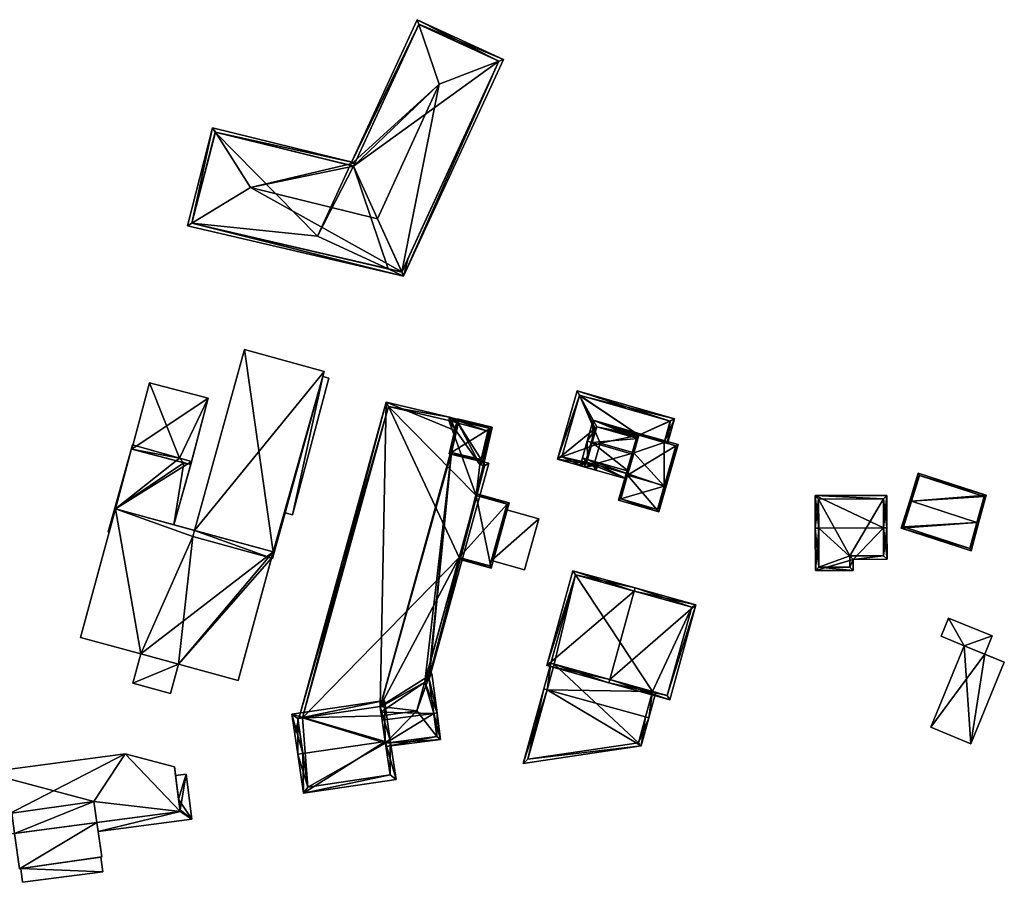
# Model space of a CAD drawing. Header units: inches. Extents: x 2528110 to 2532513, y 1151075 to 1152012.
# Tile 63 of 99: x 2531563 to 2531705, y 1151761 to 1151885. Entities that reach past the tile are written whole.
import ezdxf

# ---------------------------------------------------------------- set-up
doc = ezdxf.new("R2010")
doc.units = ezdxf.units.IN
doc.header["$MEASUREMENT"] = 0
for name, color, linetype in [('Flugdach', 10, 'Continuous'), ('Gebaeude Einzelhaus', 10, 'Continuous'), ('Offenes Gebaeude', 10, 'Continuous')]:
    doc.layers.add(name, color=color, linetype=linetype)

msp = doc.modelspace()

# ---------------------------------------------------------------- meshes
at = {"layer": 'Flugdach'}
mesh = msp.add_polyface(dxfattribs=at)
corners = [(2531602.741, 1151813.587, 398.576), (2531607.959, 1151833.311, 398.576), (2531607.078, 1151833.544, 398.543), (2531601.646, 1151813.877, 398.535), (2531607.078, 1151833.544, 398.534), (2531607.959, 1151833.311, 398.476), (2531607.078, 1151833.544, 398.443), (2531602.741, 1151813.587, 398.476), (2531601.646, 1151813.877, 398.435)]
mesh.append_faces([[corners[k] for k in face] for face in [(0, 2, 3), (0, 1, 2)]], dxfattribs={"color": 13})
mesh.append_faces([[corners[k] for k in face] for face in [(6, 7, 8), (6, 5, 7), (1, 0, 5), (5, 0, 7), (7, 3, 8), (7, 0, 3), (6, 4, 5), (5, 4, 1), (1, 4, 2)]], dxfattribs={"color": 41})
at = {"layer": 'Gebaeude Einzelhaus'}
mesh = msp.add_polyface(dxfattribs=at)
corners = [(2531618.763, 1151848.039, 406.551), (2531633.148, 1151879.279, 406.551), (2531632.478, 1151879.019, 406.757), (2531618.487, 1151848.636, 406.757), (2531623.9, 1151875.69, 409.395), (2531614.966, 1151856.291, 409.394), (2531616.512, 1151849.076, 406.551), (2531618.479, 1151848.618, 406.747), (2531620.695, 1151885.013, 406.551), (2531620.93, 1151884.329, 406.76), (2531611.029, 1151864.021, 406.551), (2531611.506, 1151863.904, 406.752), (2531632.485, 1151879.034, 406.75), (2531620.94, 1151884.35, 406.75), (2531611.524, 1151863.899, 406.76), (2531619.393, 1151850.603, 406.551), (2531591.587, 1151868.798, 406.752), (2531611.737, 1151864.362, 406.551), (2531591.2, 1151869.408, 406.551), (2531596.669, 1151860.788, 409.394), (2531611.524, 1151863.899, 406.752), (2531587.563, 1151855.296, 406.392), (2531588.177, 1151855.666, 406.595), (2531591.561, 1151868.804, 406.742), (2531588.175, 1151855.667, 406.594), (2531618.479, 1151848.618, 406.749), (2531616.512, 1151849.076, 391.225), (2531618.479, 1151848.618, 391.225), (2531632.485, 1151879.034, 391.225), (2531620.94, 1151884.35, 391.225), (2531611.524, 1151863.899, 391.225), (2531611.029, 1151864.021, 391.225), (2531606.31, 1151853.773, 391.225), (2531591.561, 1151868.804, 391.225), (2531588.175, 1151855.667, 391.225)]
mesh.append_faces([[corners[k] for k in face] for face in [(3, 0, 25), (3, 15, 0), (22, 21, 24), (21, 22, 0), (0, 22, 25), (16, 23, 18), (18, 24, 21), (18, 23, 24), (18, 17, 16), (16, 17, 11), (11, 17, 20), (22, 3, 19), (19, 3, 5), (22, 0, 3), (22, 21, 0), (18, 22, 16), (16, 22, 19), (18, 21, 22), (11, 19, 5), (20, 17, 11), (11, 17, 19), (19, 17, 16), (16, 17, 18), (0, 15, 3), (9, 8, 13), (10, 9, 11), (11, 9, 14), (10, 8, 9), (2, 12, 1), (1, 13, 8), (1, 12, 13), (6, 7, 0), (3, 2, 0), (0, 2, 1), (4, 11, 5), (8, 10, 9), (9, 10, 4), (4, 10, 11), (2, 9, 4), (1, 8, 2), (2, 8, 9), (6, 0, 7), (3, 4, 5), (0, 2, 3), (3, 2, 4), (0, 1, 2)]], dxfattribs={"color": 13})
mesh.append_faces([[corners[k] for k in face] for face in [(31, 32, 33), (33, 32, 34), (34, 32, 26), (25, 7, 3), (22, 6, 25), (25, 6, 7), (22, 34, 6), (6, 34, 26), (22, 24, 34), (24, 33, 34), (24, 23, 33), (23, 16, 33), (11, 10, 16), (16, 10, 33), (33, 10, 31), (31, 30, 32), (32, 30, 26), (26, 30, 27), (27, 30, 28), (28, 30, 29), (20, 11, 14), (20, 10, 11), (20, 30, 10), (10, 30, 31), (9, 20, 14), (9, 30, 20), (9, 29, 30), (9, 13, 29), (13, 12, 29), (29, 12, 28), (12, 2, 28), (3, 28, 2), (3, 27, 28), (7, 27, 3), (6, 27, 7), (6, 26, 27)]], dxfattribs={"color": 41})
mesh = msp.add_polyface(dxfattribs=at)
corners = [(2531599.945, 1151808.246, 402.445), (2531607.276, 1151834.261, 402.445), (2531595.804, 1151837.429, 402.445), (2531599.83, 1151807.302, 402.445), (2531588.598, 1151811.335, 402.445), (2531599.698, 1151807.338, 402.445), (2531588.598, 1151811.335, 390.945), (2531595.804, 1151837.429, 390.945), (2531599.698, 1151807.338, 390.945), (2531599.83, 1151807.302, 390.945), (2531601.646, 1151813.877, 398.435), (2531601.646, 1151813.877, 398.535), (2531607.276, 1151834.261, 390.945), (2531607.078, 1151833.544, 398.443), (2531607.078, 1151833.544, 398.534), (2531607.078, 1151833.544, 398.543), (2531588.359, 1151810.47, 390.945)]
mesh.append_faces([[corners[k] for k in face] for face in [(3, 0, 5), (0, 2, 4), (3, 1, 0), (0, 1, 2)]], dxfattribs={"color": 13})
mesh.append_faces([[corners[k] for k in face] for face in [(6, 8, 16), (6, 12, 8), (8, 12, 9), (6, 7, 12), (2, 1, 7), (7, 1, 12), (13, 1, 14), (1, 11, 15), (14, 1, 15), (10, 12, 13), (13, 12, 1), (10, 9, 12), (11, 3, 10), (3, 11, 1), (10, 3, 9), (9, 3, 8), (8, 3, 5), (7, 6, 2), (2, 6, 4)]], dxfattribs={"color": 41})
mesh = msp.add_polyface(dxfattribs=at)
corners = [(2531644.95, 1151820.988, 397.391), (2531640.978, 1151821.603, 396.562), (2531644.813, 1151820.508, 397.391), (2531646.389, 1151826.026, 397.391), (2531644.125, 1151830.793, 396.666), (2531643.8, 1151831.478, 396.562), (2531656.356, 1151824.042, 397.239), (2531656.837, 1151823.904, 397.239), (2531657.854, 1151827.461, 396.562), (2531652.709, 1151825.084, 397.239), (2531646.628, 1151826.301, 397.331), (2531646.537, 1151825.984, 397.391), (2531652.572, 1151824.603, 397.33), (2531645.165, 1151821.186, 397.391), (2531646.245, 1151820.877, 397.391), (2531646.521, 1151820.019, 397.391), (2531646.727, 1151820.74, 397.391), (2531641.596, 1151821.946, 396.666), (2531657.235, 1151827.118, 396.653), (2531644.144, 1151830.859, 396.654), (2531646.178, 1151820.638, 397.391), (2531644.144, 1151830.859, 391.686), (2531657.235, 1151827.118, 391.686), (2531641.596, 1151821.946, 391.686), (2531646.178, 1151820.638, 391.686), (2531646.246, 1151820.877, 391.686), (2531656.356, 1151824.042, 391.686), (2531652.709, 1151825.084, 391.686), (2531647.116, 1151823.926, 391.686), (2531651.981, 1151822.536, 391.686)]
mesh.append_faces([[corners[k] for k in face] for face in [(2, 20, 15), (15, 20, 16), (16, 20, 14), (2, 0, 20), (4, 5, 19), (18, 19, 5), (8, 18, 5), (8, 7, 18), (18, 7, 6), (1, 17, 2), (2, 17, 0), (5, 4, 1), (1, 4, 17), (14, 15, 16), (13, 2, 14), (14, 2, 15), (13, 0, 2), (11, 3, 13), (13, 3, 0), (9, 10, 12), (10, 3, 11), (9, 4, 10), (10, 4, 3), (6, 8, 9), (9, 8, 4), (4, 8, 5), (6, 7, 8), (5, 1, 4), (4, 1, 3), (3, 1, 0), (0, 1, 2)]], dxfattribs={"color": 13})
mesh.append_faces([[corners[k] for k in face] for face in [(23, 25, 24), (21, 28, 23), (23, 28, 25), (21, 27, 28), (28, 27, 29), (21, 22, 27), (27, 22, 26), (22, 18, 26), (26, 18, 6), (24, 14, 20), (24, 25, 14), (0, 24, 20), (0, 23, 24), (0, 17, 23), (17, 4, 23), (23, 4, 21), (4, 19, 21), (19, 18, 21), (21, 18, 22)]], dxfattribs={"color": 41})
mesh = msp.add_polyface(dxfattribs=at)
corners = [(2531631.253, 1151826.054, 398.922), (2531626.826, 1151827.29, 400.555), (2531626.775, 1151827.106, 400.555), (2531631.495, 1151826, 398.834), (2531630.633, 1151823.417, 398.884), (2531630.633, 1151823.415, 398.884), (2531630.369, 1151821.2, 398.765), (2531630.183, 1151821.5, 398.857), (2531629.939, 1151821.557, 398.946), (2531625.649, 1151822.565, 400.511), (2531622.437, 1151789.893, 398.519), (2531631.046, 1151821.041, 398.519), (2531615.367, 1151785.829, 400.555), (2531626.376, 1151825.66, 400.555), (2531621.796, 1151789.452, 398.697), (2531622.348, 1151789.832, 398.543), (2531615.474, 1151785.105, 400.45), (2531626.718, 1151827.119, 400.539), (2531625.385, 1151827.689, 400.144), (2531626.648, 1151826.821, 400.542), (2531616.239, 1151829.835, 397.562), (2531604.175, 1151784.31, 397.7), (2531603.634, 1151784.23, 397.562), (2531615.348, 1151785.958, 400.54), (2531603.084, 1151782.24, 397.562), (2531603.746, 1151782.338, 397.73), (2531603.525, 1151783.837, 397.562), (2531630.426, 1151820.674, 398.696), (2531629.768, 1151820.828, 398.936), (2531625.261, 1151827.205, 400.147), (2531616.594, 1151829.239, 397.7), (2531626.769, 1151807.444, 398.397), (2531629.238, 1151816.378, 398.397), (2531621.967, 1151790.069, 398.4), (2531621.967, 1151790.069, 391.207), (2531626.769, 1151807.444, 391.207), (2531630.426, 1151820.674, 391.207), (2531629.238, 1151816.378, 391.207), (2531629.768, 1151820.828, 391.207), (2531629.939, 1151821.557, 391.207), (2531626.648, 1151826.821, 391.207), (2531625.261, 1151827.205, 391.207), (2531616.594, 1151829.239, 391.207), (2531604.175, 1151784.31, 391.207), (2531630.899, 1151825.646, 391.207), (2531615.348, 1151785.958, 391.207), (2531620.659, 1151785.338, 391.207), (2531615.551, 1151784.584, 391.207)]
mesh.append_faces([[corners[k] for k in face] for face in [(24, 26, 25), (18, 30, 20), (20, 30, 22), (22, 30, 21), (18, 29, 30), (1, 17, 18), (18, 17, 29), (29, 17, 19), (1, 2, 17), (27, 15, 14), (7, 28, 8), (5, 6, 7), (7, 6, 28), (0, 3, 4), (4, 3, 5), (5, 3, 6), (2, 1, 0), (0, 1, 3), (11, 27, 6), (6, 27, 28), (11, 10, 27), (27, 10, 15), (24, 25, 26), (13, 23, 12), (13, 20, 23), (23, 20, 21), (21, 20, 22), (19, 18, 13), (13, 18, 20), (19, 17, 18), (18, 17, 1), (1, 17, 2), (14, 12, 16), (10, 9, 15), (15, 9, 14), (14, 9, 12), (12, 9, 13), (11, 6, 10), (10, 6, 9), (9, 6, 8), (8, 6, 7), (5, 7, 6), (3, 5, 6), (3, 4, 5), (3, 0, 4), (3, 1, 0), (0, 1, 2)]], dxfattribs={"color": 13})
mesh.append_faces([[corners[k] for k in face] for face in [(45, 46, 47), (45, 34, 46), (42, 35, 43), (43, 35, 45), (45, 35, 34), (42, 37, 35), (37, 38, 36), (38, 40, 39), (39, 40, 44), (42, 41, 37), (37, 41, 38), (38, 41, 40), (42, 43, 30), (30, 43, 21), (30, 41, 42), (30, 29, 41), (41, 29, 40), (40, 29, 19), (38, 39, 28), (28, 39, 8), (28, 27, 38), (38, 27, 36), (27, 32, 36), (36, 32, 37), (35, 31, 34), (34, 31, 33), (33, 31, 14), (14, 31, 27), (27, 31, 32)]], dxfattribs={"color": 41})
mesh = msp.add_polyface(dxfattribs=at)
corners = [(2531631.553, 1151826.24, 409.443), (2531625.349, 1151822.379, 409.443), (2531630.369, 1151821.2, 409.443), (2531626.531, 1151827.419, 409.443), (2531631.253, 1151826.054, 409.443), (2531630.183, 1151821.5, 409.443), (2531626.718, 1151827.119, 409.443), (2531625.649, 1151822.565, 409.443), (2531626.718, 1151827.119, 400.539), (2531631.253, 1151826.054, 398.922), (2531626.718, 1151827.119, 391.207), (2531631.253, 1151826.054, 391.207), (2531626.648, 1151826.821, 400.542), (2531626.376, 1151825.66, 400.555), (2531626.648, 1151826.821, 391.207), (2531625.649, 1151822.565, 400.511), (2531629.939, 1151821.557, 398.946), (2531630.183, 1151821.5, 398.857), (2531629.939, 1151821.557, 391.207), (2531630.183, 1151821.5, 391.207), (2531630.899, 1151825.646, 391.207)]
mesh.append_faces([[corners[k] for k in face] for face in [(7, 5, 1), (6, 7, 3), (3, 7, 1), (4, 6, 0), (0, 6, 3), (2, 5, 4), (1, 5, 2), (2, 4, 0), (3, 1, 0), (0, 1, 2)]], dxfattribs={"color": 13})
mesh.append_faces([[corners[k] for k in face] for face in [(11, 20, 10), (10, 20, 14), (11, 19, 20), (20, 19, 18), (17, 9, 5), (5, 9, 4), (17, 11, 9), (17, 19, 11), (17, 18, 19), (17, 16, 18), (17, 5, 16), (16, 5, 15), (15, 5, 7), (7, 13, 15), (12, 8, 14), (14, 8, 10), (7, 6, 13), (13, 6, 12), (12, 6, 8), (8, 9, 10), (10, 9, 11), (6, 4, 8), (8, 4, 9)]], dxfattribs={"color": 41})
mesh = msp.add_polyface(dxfattribs=at)
corners = [(2531651.11, 1151819.488, 398.136), (2531651.227, 1151819.896, 398.221), (2531645.282, 1151821.595, 398.221), (2531644.238, 1151820.671, 397.985), (2531644.561, 1151821.801, 398.221), (2531650.904, 1151818.766, 397.985), (2531645.25, 1151824.213, 398.932), (2531645.972, 1151824.007, 398.932), (2531651.916, 1151822.308, 398.932), (2531656.906, 1151824.145, 397.985), (2531652.709, 1151825.084, 398.06), (2531656.837, 1151823.904, 398.061), (2531646.113, 1151827.229, 397.985), (2531652.641, 1151824.848, 398.135), (2531652.572, 1151824.603, 398.211), (2531645.165, 1151821.186, 398.136), (2531646.628, 1151826.301, 398.212), (2531646.628, 1151826.301, 397.331), (2531652.572, 1151824.603, 397.33), (2531645.165, 1151821.186, 397.391), (2531646.537, 1151825.984, 397.391), (2531646.245, 1151820.877, 397.391), (2531651.11, 1151819.488, 391.686), (2531646.246, 1151820.877, 391.686), (2531647.116, 1151823.926, 391.686), (2531651.981, 1151822.536, 391.686)]
mesh.append_faces([[corners[k] for k in face] for face in [(6, 2, 4), (6, 7, 2), (10, 9, 11), (10, 12, 9), (14, 16, 13), (13, 16, 10), (10, 16, 12), (12, 16, 6), (6, 16, 7), (4, 15, 3), (3, 15, 5), (5, 15, 0), (4, 2, 15), (14, 7, 8), (13, 12, 14), (14, 12, 7), (7, 12, 6), (13, 10, 12), (12, 10, 9), (9, 10, 11), (7, 1, 8), (6, 2, 7), (7, 2, 1), (6, 4, 2), (0, 2, 5), (5, 2, 3), (3, 2, 4), (0, 1, 2)]], dxfattribs={"color": 13})
mesh.append_faces([[corners[k] for k in face] for face in [(23, 25, 22), (23, 24, 25), (22, 21, 23), (21, 15, 19), (22, 0, 21), (21, 0, 15), (20, 16, 17), (19, 7, 20), (20, 7, 16), (15, 2, 19), (19, 2, 7), (16, 14, 17), (17, 14, 18)]], dxfattribs={"color": 41})
mesh = msp.add_polyface(dxfattribs=at)
corners = [(2531656.395, 1151817.773, 401.166), (2531656.634, 1151817.705, 401.166), (2531658.355, 1151823.73, 398.677), (2531651.056, 1151819.299, 401.166), (2531652.538, 1151825.393, 398.677), (2531650.816, 1151819.368, 401.166), (2531649.77, 1151815.708, 399.744), (2531655.588, 1151814.045, 399.744), (2531652.709, 1151825.084, 398.776), (2531658.046, 1151823.559, 398.776), (2531650.079, 1151815.879, 399.837), (2531655.416, 1151814.354, 399.837), (2531656.376, 1151817.708, 401.141), (2531656.376, 1151817.708, 391.686), (2531658.046, 1151823.559, 391.686), (2531656.356, 1151824.042, 397.239), (2531656.356, 1151824.042, 391.686), (2531652.709, 1151825.084, 398.06), (2531652.709, 1151825.084, 397.239), (2531652.572, 1151824.603, 397.33), (2531652.572, 1151824.603, 398.211), (2531651.916, 1151822.308, 398.932), (2531651.227, 1151819.896, 398.221), (2531651.11, 1151819.488, 398.136), (2531650.079, 1151815.879, 391.686), (2531651.11, 1151819.488, 391.686), (2531655.416, 1151814.354, 391.686), (2531651.981, 1151822.536, 391.686), (2531652.709, 1151825.084, 391.686)]
mesh.append_faces([[corners[k] for k in face] for face in [(0, 9, 1), (1, 11, 12), (12, 0, 1), (1, 9, 2), (10, 11, 7), (7, 11, 1), (6, 10, 7), (3, 10, 5), (8, 3, 5), (5, 10, 6), (9, 8, 4), (2, 9, 4), (4, 8, 5), (3, 7, 0), (0, 7, 1), (3, 6, 7), (3, 5, 6), (3, 4, 5), (0, 2, 3), (3, 2, 4), (0, 1, 2)]], dxfattribs={"color": 13})
mesh.append_faces([[corners[k] for k in face] for face in [(16, 27, 28), (16, 13, 27), (27, 13, 25), (25, 13, 24), (24, 13, 26), (16, 14, 13), (12, 11, 13), (13, 11, 26), (11, 10, 26), (26, 10, 24), (3, 23, 10), (10, 23, 24), (24, 23, 25), (3, 22, 23), (8, 21, 3), (3, 21, 22), (17, 20, 8), (8, 20, 21), (18, 19, 17), (17, 19, 20), (8, 15, 17), (17, 15, 18), (15, 14, 16), (8, 9, 15), (15, 9, 14), (9, 13, 14), (9, 0, 13), (0, 12, 13)]], dxfattribs={"color": 41})
mesh = msp.add_polyface(dxfattribs=at)
corners = [(2531692.025, 1151815.543, 398.122), (2531702.818, 1151816.418, 397.647), (2531693.026, 1151819.603, 397.647), (2531701.488, 1151812.463, 398.122), (2531701.725, 1151812.388, 398.122), (2531691.788, 1151815.62, 398.122), (2531701.725, 1151812.386, 398.122), (2531693.19, 1151819.286, 397.676), (2531701.489, 1151812.465, 398.122), (2531702.514, 1151816.254, 397.675), (2531690.564, 1151811.686, 397.647), (2531700.645, 1151808.406, 397.647), (2531701.468, 1151812.388, 398.113), (2531690.876, 1151811.848, 397.676), (2531700.473, 1151808.725, 397.676), (2531701.489, 1151812.465, 392.083), (2531701.488, 1151812.463, 392.083), (2531702.514, 1151816.254, 392.083), (2531693.19, 1151819.286, 392.083), (2531692.025, 1151815.543, 392.083), (2531690.876, 1151811.848, 392.083), (2531700.473, 1151808.725, 392.083)]
mesh.append_faces([[corners[k] for k in face] for face in [(6, 12, 4), (10, 14, 11), (11, 14, 6), (6, 14, 12), (0, 13, 5), (5, 13, 10), (10, 13, 14), (4, 3, 8), (4, 12, 3), (8, 6, 4), (8, 11, 6), (0, 10, 8), (8, 10, 11), (0, 5, 10), (9, 7, 1), (4, 9, 1), (8, 4, 3), (3, 4, 6), (8, 9, 4), (1, 7, 2), (2, 7, 5), (5, 7, 0), (4, 3, 6), (0, 2, 5), (4, 1, 3), (3, 1, 0), (0, 1, 2)]], dxfattribs={"color": 13})
mesh.append_faces([[corners[k] for k in face] for face in [(16, 20, 19), (16, 21, 20), (12, 16, 3), (12, 14, 16), (16, 14, 21), (14, 13, 21), (21, 13, 20), (13, 19, 20), (13, 0, 19), (15, 19, 17), (17, 19, 18), (15, 16, 19), (0, 7, 19), (19, 7, 18), (7, 9, 18), (18, 9, 17), (8, 15, 9), (9, 15, 17), (8, 3, 15), (15, 3, 16)]], dxfattribs={"color": 41})
mesh = msp.add_polyface(dxfattribs=at)
corners = [(2531629.238, 1151816.378, 398.397), (2531633.994, 1151815.323, 397.992), (2531629.305, 1151816.618, 398.397), (2531631.391, 1151805.908, 397.992), (2531626.769, 1151807.444, 398.397), (2531626.703, 1151807.203, 398.397), (2531631.218, 1151806.215, 398.013), (2531633.686, 1151815.148, 398.013), (2531629.238, 1151816.378, 391.207), (2531633.686, 1151815.148, 391.207), (2531626.769, 1151807.444, 391.207), (2531631.218, 1151806.215, 391.207), (2531631.433, 1151806.994, 397.031), (2531633.471, 1151814.371, 397.133), (2531631.433, 1151806.994, 397.131), (2531633.471, 1151814.371, 397.033)]
mesh.append_faces([[corners[k] for k in face] for face in [(1, 7, 2), (2, 7, 0), (1, 6, 7), (6, 5, 4), (1, 3, 6), (6, 3, 5), (3, 4, 5), (3, 0, 4), (3, 1, 0), (0, 1, 2)]], dxfattribs={"color": 13})
mesh.append_faces([[corners[k] for k in face] for face in [(9, 10, 8), (9, 11, 10), (7, 13, 15), (12, 9, 15), (15, 9, 7), (12, 11, 9), (13, 6, 14), (14, 6, 12), (6, 13, 7), (12, 6, 11), (11, 6, 10), (10, 6, 4), (0, 7, 8), (8, 7, 9)]], dxfattribs={"color": 41})
mesh = msp.add_polyface(dxfattribs=at)
corners = [(2531683.646, 1151807.169, 400.03), (2531678.174, 1151805.543, 399.302), (2531683.651, 1151805.556, 399.302), (2531678.658, 1151811.666, 402.067), (2531678.158, 1151811.665, 402.067), (2531688.01, 1151811.692, 402.067), (2531688.521, 1151807.183, 400.03), (2531688.51, 1151811.693, 402.067), (2531688.498, 1151816.401, 400.409), (2531678.145, 1151816.374, 400.409), (2531688.02, 1151807.681, 400.256), (2531687.999, 1151815.9, 400.585), (2531678.646, 1151815.875, 400.585), (2531678.673, 1151806.044, 399.528), (2531683.15, 1151806.055, 399.528), (2531683.145, 1151807.668, 400.256), (2531683.145, 1151807.668, 391.963), (2531683.15, 1151806.055, 391.963), (2531688.02, 1151807.681, 391.963), (2531687.999, 1151815.9, 391.963), (2531678.646, 1151815.875, 391.963), (2531678.673, 1151806.044, 391.963)]
mesh.append_faces([[corners[k] for k in face] for face in [(15, 10, 0), (14, 15, 0), (2, 13, 14), (2, 14, 0), (1, 13, 2), (3, 13, 4), (12, 3, 4), (4, 13, 1), (11, 12, 9), (9, 12, 4), (8, 11, 9), (5, 11, 7), (10, 5, 7), (7, 11, 8), (0, 10, 6), (6, 10, 7), (5, 9, 3), (3, 9, 4), (7, 8, 5), (5, 8, 9), (5, 6, 7), (3, 0, 5), (5, 0, 6), (4, 1, 3), (3, 1, 0), (0, 1, 2)]], dxfattribs={"color": 13})
mesh.append_faces([[corners[k] for k in face] for face in [(16, 21, 20), (16, 20, 19), (16, 19, 18), (17, 21, 16), (14, 21, 17), (13, 21, 14), (20, 21, 3), (3, 21, 13), (12, 20, 3), (19, 20, 11), (11, 20, 12), (18, 19, 5), (5, 19, 11), (10, 18, 5), (16, 18, 15), (15, 18, 10), (17, 16, 14), (14, 16, 15)]], dxfattribs={"color": 41})
mesh = msp.add_polyface(dxfattribs=at)
corners = [(2531580.823, 1151793.538, 404.752), (2531599.945, 1151808.246, 404.752), (2531577.191, 1151814.441, 404.752), (2531586.278, 1151792.051, 404.752), (2531594.898, 1151789.705, 404.752), (2531572.144, 1151795.9, 404.752), (2531579.675, 1151789.321, 404.752), (2531585.13, 1151787.836, 404.752), (2531588.598, 1151811.335, 402.445), (2531599.945, 1151808.246, 402.445), (2531585.599, 1151812.152, 398.328), (2531588.598, 1151811.335, 390.945), (2531585.599, 1151812.152, 398.428), (2531577.191, 1151814.441, 390.945), (2531577.191, 1151814.441, 398.778), (2531577.191, 1151814.441, 398.878), (2531576.282, 1151811.102, 398.777), (2531572.144, 1151795.9, 390.945), (2531576.282, 1151811.102, 398.877), (2531580.823, 1151793.538, 390.945), (2531579.675, 1151789.321, 390.945), (2531585.13, 1151787.836, 390.945), (2531586.278, 1151792.051, 390.945), (2531594.898, 1151789.705, 390.945), (2531599.698, 1151807.338, 402.445), (2531599.698, 1151807.338, 390.945), (2531588.359, 1151810.47, 390.945)]
mesh.append_faces([[corners[k] for k in face] for face in [(3, 6, 7), (3, 0, 6), (0, 2, 5), (4, 1, 3), (3, 1, 0), (0, 1, 2)]], dxfattribs={"color": 13})
mesh.append_faces([[corners[k] for k in face] for face in [(20, 22, 21), (22, 25, 23), (22, 26, 25), (26, 13, 11), (20, 19, 22), (22, 19, 26), (26, 19, 13), (13, 19, 17), (4, 24, 1), (1, 24, 9), (4, 23, 24), (24, 23, 25), (4, 3, 23), (23, 3, 22), (3, 7, 22), (22, 7, 21), (7, 6, 21), (21, 6, 20), (6, 0, 20), (20, 0, 19), (0, 5, 19), (19, 5, 17), (13, 16, 14), (18, 2, 15), (16, 5, 18), (18, 5, 2), (13, 17, 16), (16, 17, 5), (2, 12, 15), (10, 13, 14), (10, 11, 13), (2, 8, 12), (12, 8, 10), (10, 8, 11), (2, 1, 8), (8, 1, 9)]], dxfattribs={"color": 41})
mesh = msp.add_polyface(dxfattribs=at)
corners = [(2531648.496, 1151789.838, 406.013), (2531648.363, 1151789.356, 406.013), (2531657.151, 1151786.925, 403.406), (2531660.94, 1151800.623, 403.406), (2531652.018, 1151802.572, 406.014), (2531652.151, 1151803.054, 406.014), (2531643.188, 1151805.534, 403.406), (2531639.399, 1151791.835, 403.406), (2531656.803, 1151787.541, 403.549), (2531640.015, 1151792.184, 403.546), (2531660.325, 1151800.274, 403.549), (2531643.536, 1151804.919, 403.546), (2531660.325, 1151800.274, 391.433), (2531643.536, 1151804.919, 391.433), (2531640.015, 1151792.184, 391.433), (2531640.015, 1151792.184, 401.09), (2531654.694, 1151788.124, 401.09), (2531656.803, 1151787.541, 391.433), (2531640.494, 1151792.052, 401.09), (2531640.494, 1151792.052, 391.433), (2531654.694, 1151788.124, 391.433)]
mesh.append_faces([[corners[k] for k in face] for face in [(11, 9, 7), (6, 11, 7), (4, 11, 5), (10, 4, 5), (5, 11, 6), (3, 8, 10), (3, 10, 5), (2, 8, 3), (0, 8, 1), (9, 0, 1), (7, 9, 1), (1, 8, 2), (4, 7, 0), (0, 7, 1), (4, 6, 7), (4, 5, 6), (0, 3, 4), (4, 3, 5), (0, 2, 3), (0, 1, 2)]], dxfattribs={"color": 13})
mesh.append_faces([[corners[k] for k in face] for face in [(13, 19, 14), (12, 20, 13), (13, 20, 19), (12, 17, 20), (10, 8, 12), (12, 8, 17), (17, 16, 20), (18, 15, 19), (19, 15, 14), (18, 9, 15), (16, 0, 18), (18, 0, 9), (17, 8, 16), (16, 8, 0), (13, 15, 11), (11, 15, 9), (13, 14, 15), (4, 13, 11), (4, 12, 13), (4, 10, 12)]], dxfattribs={"color": 41})
mesh = msp.add_polyface(dxfattribs=at)
corners = [(2531700.618, 1151780.579, 401.302), (2531699.638, 1151794.708, 401.302), (2531694.816, 1151782.96, 401.302), (2531705.439, 1151792.328, 401.302), (2531699.638, 1151794.708, 398.3), (2531703.686, 1151796.125, 398.3), (2531697.398, 1151798.705, 398.3), (2531702.605, 1151793.49, 398.3), (2531696.316, 1151796.07, 398.3), (2531700.618, 1151780.579, 392.424), (2531694.816, 1151782.96, 392.424), (2531705.439, 1151792.328, 392.425), (2531702.605, 1151793.491, 392.425), (2531699.638, 1151794.707, 392.425), (2531697.398, 1151798.705, 392.425), (2531703.686, 1151796.125, 392.425), (2531696.316, 1151796.07, 392.425), (2531702.605, 1151793.49, 392.425)]
mesh.append_faces([[corners[k] for k in face] for face in [(4, 6, 8), (7, 5, 4), (4, 5, 6), (3, 1, 0), (0, 1, 2)]], dxfattribs={"color": 13})
mesh.append_faces([[corners[k] for k in face] for face in [(14, 13, 16), (14, 15, 13), (13, 15, 17), (15, 5, 17), (17, 5, 7), (8, 16, 4), (4, 16, 13), (8, 6, 16), (16, 6, 14), (6, 5, 14), (14, 5, 15), (12, 10, 13), (11, 9, 12), (12, 9, 10), (4, 2, 1), (13, 10, 4), (4, 10, 2), (3, 7, 1), (1, 7, 4), (3, 11, 7), (7, 11, 12), (3, 0, 11), (11, 0, 9), (0, 2, 9), (9, 2, 10)]], dxfattribs={"color": 41})
mesh = msp.add_polyface(dxfattribs=at)
corners = [(2531653.676, 1151784.441, 401.09), (2531653.038, 1151780.258, 400.867), (2531654.158, 1151784.308, 401.09), (2531639.475, 1151788.368, 401.09), (2531636.014, 1151777.729, 400.497), (2531638.994, 1151788.501, 401.09), (2531640.015, 1151792.184, 401.09), (2531640.833, 1151795.151, 401.09), (2531640.835, 1151795.15, 401.09), (2531654.694, 1151788.124, 401.09), (2531640.494, 1151792.052, 401.09), (2531655.176, 1151787.991, 401.09), (2531636.701, 1151778.336, 400.538), (2531652.643, 1151780.705, 400.884), (2531654.694, 1151788.124, 391.433), (2531652.643, 1151780.705, 391.433), (2531636.701, 1151778.336, 391.433), (2531640.494, 1151792.052, 391.433)]
mesh.append_faces([[corners[k] for k in face] for face in [(3, 6, 10), (6, 7, 8), (3, 5, 6), (6, 5, 7), (2, 9, 11), (2, 0, 9), (1, 13, 2), (2, 13, 0), (1, 12, 13), (12, 5, 3), (1, 4, 12), (12, 4, 5), (9, 2, 11), (9, 0, 2), (6, 3, 10), (10, 3, 9), (9, 3, 0), (6, 5, 3), (8, 7, 6), (6, 7, 5), (4, 3, 5), (4, 1, 3), (3, 1, 0), (0, 1, 2)]], dxfattribs={"color": 13})
mesh.append_faces([[corners[k] for k in face] for face in [(15, 17, 14), (15, 16, 17), (13, 12, 15), (15, 12, 16), (16, 3, 17), (17, 3, 10), (16, 12, 3), (15, 0, 13), (15, 14, 0), (0, 14, 9)]], dxfattribs={"color": 41})
mesh = msp.add_polyface(dxfattribs=at)
corners = [(2531616.131, 1151780.648, 399.53), (2531616.204, 1151780.152, 399.305), (2531624.1, 1151781.198, 399.305), (2531623.1, 1151784.942, 401.036), (2531623.595, 1151785.008, 401.036), (2531615.643, 1151783.954, 401.036), (2531621.796, 1151789.452, 398.697), (2531622.842, 1151790.689, 398.148), (2531621.967, 1151790.069, 398.4), (2531622.111, 1151790.592, 398.148), (2531615.474, 1151785.105, 400.45), (2531623.539, 1151781.628, 399.53), (2531622.412, 1151790.128, 398.4), (2531623.539, 1151781.628, 391.207), (2531622.412, 1151790.128, 391.207), (2531621.967, 1151790.069, 391.207), (2531616.131, 1151780.648, 391.207), (2531620.659, 1151785.338, 391.207), (2531615.551, 1151784.584, 391.207)]
mesh.append_faces([[corners[k] for k in face] for face in [(9, 12, 8), (12, 4, 3), (9, 7, 12), (12, 7, 4), (2, 11, 4), (4, 11, 3), (2, 1, 11), (11, 1, 0), (3, 10, 5), (3, 6, 10), (6, 7, 8), (8, 7, 9), (3, 4, 6), (6, 4, 7), (0, 3, 5), (0, 2, 3), (3, 2, 4), (0, 1, 2)]], dxfattribs={"color": 13})
mesh.append_faces([[corners[k] for k in face] for face in [(18, 17, 16), (16, 17, 13), (13, 17, 14), (14, 17, 15), (13, 11, 16), (16, 11, 0), (8, 12, 15), (15, 12, 14), (12, 13, 14), (3, 11, 12), (12, 11, 13)]], dxfattribs={"color": 41})
mesh = msp.add_polyface(dxfattribs=at)
corners = [(2531616.092, 1151780.909, 405.251), (2531615.98, 1151786.809, 403.117), (2531602.619, 1151784.839, 403.117), (2531616.834, 1151781.018, 405.251), (2531604.215, 1151779.157, 405.251), (2531603.473, 1151779.048, 405.251), (2531604.296, 1151773.465, 403.117), (2531617.658, 1151775.436, 403.117), (2531603.471, 1151784.206, 403.391), (2531604.929, 1151774.318, 403.401), (2531616.806, 1151776.069, 403.401), (2531615.348, 1151785.958, 403.39), (2531616.131, 1151780.648, 399.53), (2531615.643, 1151783.954, 401.036), (2531616.806, 1151776.069, 391.207), (2531616.131, 1151780.648, 391.207), (2531615.474, 1151785.105, 400.45), (2531615.367, 1151785.829, 400.555), (2531615.348, 1151785.958, 400.54), (2531604.175, 1151784.31, 397.7), (2531603.471, 1151784.206, 391.207), (2531604.175, 1151784.31, 391.207), (2531604.929, 1151774.318, 391.207), (2531615.348, 1151785.958, 391.207), (2531615.551, 1151784.584, 391.207)]
mesh.append_faces([[corners[k] for k in face] for face in [(11, 8, 1), (0, 11, 3), (10, 0, 3), (3, 11, 1), (7, 10, 3), (6, 9, 10), (6, 10, 7), (4, 9, 5), (8, 4, 5), (5, 9, 6), (1, 8, 2), (2, 8, 5), (0, 7, 3), (5, 6, 4), (4, 6, 0), (0, 6, 7), (0, 2, 4), (4, 2, 5), (3, 1, 0), (0, 1, 2)]], dxfattribs={"color": 13})
mesh.append_faces([[corners[k] for k in face] for face in [(21, 22, 20), (21, 15, 22), (22, 15, 14), (21, 24, 15), (21, 23, 24), (10, 9, 14), (14, 9, 22), (4, 8, 9), (9, 8, 22), (22, 8, 20), (20, 19, 21), (20, 8, 19), (19, 8, 18), (18, 8, 11), (11, 17, 18), (11, 16, 17), (0, 13, 11), (11, 13, 16), (15, 12, 14), (14, 12, 10), (10, 12, 0), (0, 12, 13)]], dxfattribs={"color": 41})
mesh = msp.add_polyface(dxfattribs=at)
corners = [(2531563.345, 1151762.551, 400.144), (2531574.488, 1151769.199, 400.128), (2531562.622, 1151767.641, 400.128), (2531575.193, 1151764.235, 400.144), (2531578.582, 1151779.136, 402.763), (2531586.526, 1151770.779, 402.763), (2531585.68, 1151777.218, 402.763), (2531554.161, 1151766.53, 402.763), (2531558.301, 1151776.422, 402.763), (2531574.667, 1151767.936, 399.527), (2531574.488, 1151769.199, 399.688), (2531574.667, 1151767.936, 399.427), (2531575.193, 1151764.235, 390.955), (2531574.488, 1151769.199, 390.955), (2531574.488, 1151769.199, 399.506), (2531563.345, 1151762.551, 390.955), (2531562.621, 1151767.641, 390.955), (2531563.51, 1151762.575, 399.666), (2531563.51, 1151762.575, 399.766), (2531575.071, 1151764.218, 399.666), (2531575.071, 1151764.218, 399.766), (2531562.204, 1151770.578, 390.955), (2531574.053, 1151772.262, 390.955), (2531585.84, 1151776.002, 399.62), (2531585.68, 1151777.218, 390.955), (2531586.287, 1151772.596, 399.62), (2531586.526, 1151770.779, 390.955), (2531585.84, 1151776.002, 399.72), (2531586.494, 1151771.025, 399.72), (2531586.526, 1151770.779, 399.688), (2531586.526, 1151770.779, 399.506), (2531578.582, 1151779.136, 390.955), (2531558.301, 1151776.422, 390.955), (2531554.161, 1151766.53, 390.955)]
mesh.append_faces([[corners[k] for k in face] for face in [(7, 4, 8), (7, 5, 4), (4, 5, 6), (3, 1, 0), (0, 1, 2)]], dxfattribs={"color": 13})
mesh.append_faces([[corners[k] for k in face] for face in [(32, 21, 33), (33, 21, 16), (32, 22, 21), (22, 26, 13), (32, 31, 22), (22, 31, 26), (26, 31, 24), (5, 1, 29), (29, 1, 10), (2, 33, 16), (5, 7, 1), (1, 7, 2), (2, 7, 33), (26, 30, 13), (13, 30, 14), (7, 8, 33), (33, 8, 32), (8, 4, 32), (32, 4, 31), (4, 6, 31), (31, 6, 24), (26, 25, 30), (27, 5, 28), (28, 5, 29), (23, 6, 27), (27, 6, 5), (26, 24, 25), (25, 24, 23), (23, 24, 6), (16, 13, 15), (15, 13, 12), (16, 22, 13), (16, 21, 22), (20, 3, 18), (3, 20, 19), (17, 12, 19), (19, 12, 3), (17, 15, 12), (18, 0, 17), (0, 18, 3), (17, 0, 15), (0, 2, 15), (15, 2, 16), (11, 13, 14), (11, 12, 13), (9, 3, 11), (11, 3, 12), (10, 1, 9), (9, 1, 3)]], dxfattribs={"color": 41})
at = {"layer": 'Offenes Gebaeude'}
mesh = msp.add_polyface(dxfattribs=at)
corners = [(2531586.437, 1151821.782, 398.421), (2531579.559, 1151823.081, 398.381), (2531587.047, 1151821.107, 398.381), (2531582.077, 1151832.636, 399.172), (2531590.56, 1151830.401, 399.172), (2531588.161, 1151821.298, 398.419), (2531588.042, 1151820.845, 398.381), (2531588.086, 1151821.012, 398.395), (2531588.039, 1151820.846, 398.381), (2531588.042, 1151820.845, 398.281), (2531590.56, 1151830.401, 399.072), (2531582.077, 1151832.636, 399.072), (2531579.559, 1151823.081, 398.281), (2531588.039, 1151820.846, 398.328)]
mesh.append_faces([[corners[k] for k in face] for face in [(6, 7, 8), (3, 0, 4), (4, 0, 5), (3, 1, 0), (0, 1, 2)]], dxfattribs={"color": 13})
mesh.append_faces([[corners[k] for k in face] for face in [(10, 12, 11), (9, 12, 10), (12, 2, 1), (13, 6, 8), (12, 9, 2), (2, 9, 13), (13, 9, 6), (1, 11, 12), (1, 3, 11), (3, 4, 11), (11, 4, 10), (5, 10, 4), (7, 9, 5), (5, 9, 10), (7, 6, 9)]], dxfattribs={"color": 41})
mesh = msp.add_polyface(dxfattribs=at)
corners = [(2531577.191, 1151814.441, 398.878), (2531576.131, 1151811.145, 398.885), (2531576.282, 1151811.102, 398.877), (2531579.652, 1151823.687, 398.885), (2531588.166, 1151821.297, 398.428), (2531585.599, 1151812.152, 398.428), (2531588.039, 1151820.846, 398.381), (2531588.086, 1151821.012, 398.395), (2531585.599, 1151812.152, 398.328), (2531588.039, 1151820.846, 398.328), (2531588.166, 1151821.297, 398.419), (2531586.437, 1151821.782, 398.421), (2531579.652, 1151823.687, 398.785), (2531588.161, 1151821.298, 398.419), (2531588.161, 1151821.298, 398.328), (2531588.166, 1151821.297, 398.328), (2531576.131, 1151811.145, 398.785), (2531576.282, 1151811.102, 398.777), (2531588.086, 1151821.012, 398.328), (2531577.191, 1151814.441, 398.778), (2531587.047, 1151821.107, 398.381)]
mesh.append_faces([[corners[k] for k in face] for face in [(3, 0, 4), (4, 0, 5), (3, 1, 0), (0, 1, 2)]], dxfattribs={"color": 13})
mesh.append_faces([[corners[k] for k in face] for face in [(8, 20, 9), (8, 19, 20), (20, 19, 11), (11, 19, 12), (12, 19, 16), (16, 19, 17), (18, 14, 15), (16, 2, 1), (16, 17, 2), (1, 3, 16), (16, 3, 12), (13, 10, 14), (14, 10, 15), (11, 4, 13), (13, 4, 10), (11, 3, 4), (11, 12, 3), (4, 7, 10), (9, 6, 8), (8, 6, 5), (5, 6, 4), (4, 6, 7)]], dxfattribs={"color": 41})
mesh = msp.add_polyface(dxfattribs=at)
corners = [(2531631.433, 1151806.994, 397.131), (2531638.249, 1151813.033, 396.654), (2531633.471, 1151814.371, 397.133), (2531636.186, 1151805.663, 396.654), (2531631.433, 1151806.994, 397.031), (2531636.186, 1151805.663, 396.554), (2531638.249, 1151813.033, 396.554), (2531633.471, 1151814.371, 397.033)]
mesh.append_faces([[corners[k] for k in face] for face in [(3, 1, 0), (0, 1, 2)]], dxfattribs={"color": 13})
mesh.append_faces([[corners[k] for k in face] for face in [(6, 4, 7), (6, 5, 4), (6, 7, 1), (1, 7, 2), (1, 3, 6), (6, 3, 5), (5, 3, 4), (4, 3, 0)]], dxfattribs={"color": 41})
mesh = msp.add_polyface(dxfattribs=at)
corners = [(2531586.526, 1151770.779, 399.688), (2531588.204, 1151769.706, 399.527), (2531586.494, 1151771.025, 399.72), (2531574.667, 1151767.936, 399.527), (2531574.488, 1151769.199, 399.688), (2531587.36, 1151776.16, 399.527), (2531585.84, 1151776.002, 399.72), (2531587.36, 1151776.16, 399.427), (2531585.84, 1151776.002, 399.62), (2531574.667, 1151767.936, 399.427), (2531588.204, 1151769.706, 399.427), (2531586.526, 1151770.779, 399.506), (2531574.488, 1151769.199, 399.506), (2531586.287, 1151772.596, 399.62)]
mesh.append_faces([[corners[k] for k in face] for face in [(1, 5, 2), (2, 5, 6), (3, 0, 4), (3, 1, 0), (0, 1, 2)]], dxfattribs={"color": 13})
mesh.append_faces([[corners[k] for k in face] for face in [(7, 13, 8), (7, 10, 13), (10, 11, 13), (10, 9, 11), (11, 9, 12), (5, 1, 7), (7, 1, 10), (10, 1, 9), (9, 1, 3), (5, 8, 6), (5, 7, 8)]], dxfattribs={"color": 41})
mesh = msp.add_polyface(dxfattribs=at)
corners = [(2531563.51, 1151762.575, 399.766), (2531575.348, 1151762.103, 399.766), (2531575.071, 1151764.218, 399.766), (2531563.771, 1151760.585, 399.766), (2531563.51, 1151762.575, 399.666), (2531563.771, 1151760.585, 399.666), (2531575.348, 1151762.103, 399.666), (2531575.071, 1151764.218, 399.666)]
mesh.append_faces([[corners[k] for k in face] for face in [(3, 1, 0), (0, 1, 2)]], dxfattribs={"color": 13})
mesh.append_faces([[corners[k] for k in face] for face in [(6, 4, 7), (6, 5, 4), (6, 7, 1), (1, 7, 2), (1, 3, 6), (6, 3, 5), (5, 3, 4), (4, 3, 0)]], dxfattribs={"color": 41})

doc.saveas('drawing.dxf')
